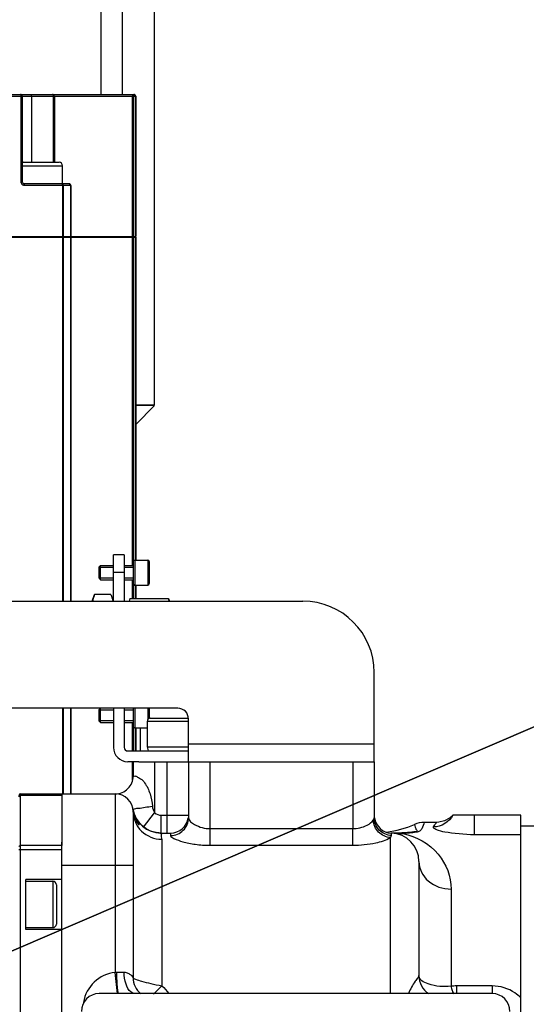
# Model space of a CAD drawing. Header units: millimetres. Extents: x 0 to 11890, y 0 to 8410.
# Tile 43 of 86: x 7372 to 7514, y 2725 to 3001. Entities that reach past the tile are written whole.
import ezdxf

# ---------------------------------------------------------------- set-up
doc = ezdxf.new("R2010")
doc.units = ezdxf.units.MM
doc.header["$LTSCALE"] = 653.95
doc.layers.get('0').update_dxf_attribs({"linetype": 'CONTINUOUS'})
for name, color, linetype in [('304103000014DXF_CONTINUOUS_LINE', 7, 'CONTINUOUS'), ('304103000024DXF_CONTINUOUS_LINE', 7, 'CONTINUOUS'), ('304103000172DXF_CONTINUOUS_LINE', 7, 'CONTINUOUS'), ('304105000033DXF_CONTINUOUS_LINE', 7, 'CONTINUOUS'), ('304105000044DXF_CONTINUOUS_LINE', 7, 'CONTINUOUS'), ('304105000046DXF_CONTINUOUS_LINE', 7, 'CONTINUOUS'), ('304105000049DXF_CONTINUOUS_LINE', 7, 'CONTINUOUS'), ('304304000077DXF_CONTINUOUS_LINE', 7, 'CONTINUOUS'), ('304304000111DXF_CONTINUOUS_LINE', 7, 'CONTINUOUS'), ('501023000016DXF_CONTINUOUS_LINE', 7, 'CONTINUOUS'), ('501023000231DXF_CONTINUOUS_LINE', 7, 'CONTINUOUS'), ('604006000001DXF_CONTINUOUS_LINE', 7, 'CONTINUOUS'), ('604006000004DXF_CONTINUOUS_LINE', 7, 'CONTINUOUS'), ('627001000004DXF_CONTINUOUS_LINE', 7, 'CONTINUOUS'), ('R70-2000运动范围_DXF_DIMENSION', 7, 'CONTINUOUS')]:
    doc.layers.add(name, color=color, linetype=linetype)
doc.styles.get("Standard").update_dxf_attribs({"font": 'txt', "width": 0.7})
doc.dimstyles.new('DIMSTYLE_3', dxfattribs={"dimtxt": 100, "dimasz": 60, "dimexe": 2, "dimexo": 0.2, "dimtad": 1, "dimdsep": 46, "dimtxsty": 'Standard', "dimblk": '_FILLED', "dimblk1": '_FILLED', "dimblk2": '_FILLED', "dimcen": 0.09, "dimclrt": 5, "dimazin": 2, "dimtp": 0.01, "dimtm": 0.01, "dimtfac": 1, "dimtofl": 0, "dimtmove": 0, "dimatfit": 3, "dimldrblk": '_FILLED', "dimfxl": 0, "dimtolj": 1, "dimarcsym": 0})

# ---------------------------------------------------------------- blocks, each defined once
blk = doc.blocks.new('_FILLED')
at = {"color": 0, "linetype": 'ByBlock'}
blk.add_solid([(0, 0), (-1, 0.1667), (-1, -0.1667)], dxfattribs=at)
blk = doc.blocks.new('*D8')
at = {"layer": 'R70-2000运动范围_DXF_DIMENSION', "color": 2, "linetype": 'Continuous'}
for p, q in [((7155.44, 2648.42), (8327.14, 3151.96)), ((7687.07, 2876.89), (7155.44, 2648.42)), ((7687.07, 2876.89), (7687.07, 2876.89))]:
    blk.add_line(p, q, dxfattribs=at)
at = {"layer": 'R70-2000运动范围_DXF_DIMENSION', "color": 2, "linetype": 'Continuous', "xscale": 60, "yscale": 60, "zscale": 60, "rotation": 203.2557065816}
blk.add_blockref('_FILLED', (7687.07, 2876.89), dxfattribs=at)
blk = doc.blocks.new('*D9')
at = {"layer": 'R70-2000运动范围_DXF_DIMENSION', "color": 2, "linetype": 'Continuous'}
for p, q in [((7155.44, 2648.42), (9690.99, 2977.4)), ((9150.71, 2907.3), (7155.44, 2648.42)), ((9150.71, 2907.3), (9150.71, 2907.3))]:
    blk.add_line(p, q, dxfattribs=at)
at = {"layer": 'R70-2000运动范围_DXF_DIMENSION', "color": 2, "linetype": 'Continuous', "xscale": 60, "yscale": 60, "zscale": 60, "rotation": 187.3919185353}
blk.add_blockref('_FILLED', (9150.71, 2907.3), dxfattribs=at)

msp = doc.modelspace()

# ---------------------------------------------------------------- linework, layer by layer
at = {"color": 7, "linetype": 'Continuous'}
msp.add_circle((7155.437, 2648.422), 578.65, dxfattribs=at)
at = {"layer": '304103000014DXF_CONTINUOUS_LINE', "color": 7, "linetype": 'Continuous'}
msp.add_line((7405.437, 2802.922), (7405.437, 2796.422), dxfattribs=at)
at = {"layer": '304103000024DXF_CONTINUOUS_LINE', "color": 7, "linetype": 'Continuous'}
for p, q in [((7403.437, 2793.422), (7403.437, 2789.422)), ((7405.056, 2793.422), (7418.937, 2793.422)), ((7418.937, 2793.422), (7418.937, 2777.681)), ((7470.937, 2793.422), (7470.937, 2777.671)), ((7383.437, 2784.422), (7398.437, 2784.422)), ((7383.437, 2783.221), (7383.437, 2769.96)), ((7403.388, 2780.131), (7403.385, 2780.151)), ((7403.437, 2779.422), (7403.437, 2732.949)), ((7488.35, 2776.422), (7484.954, 2776.422)), ((7489.02, 2776.448), (7488.459, 2776.422)), ((7492.94, 2778.427), (7492.928, 2778.408)), ((7511.937, 2778.422), (7492.937, 2778.422)), ((7511.937, 2552.422), (7511.937, 2778.422)), ((7410.962, 2773.429), (7410.652, 2773.447)), ((7410.962, 2773.429), (7411.282, 2773.422)), ((7411.282, 2773.422), (7413.937, 2773.422)), ((7477.199, 2773.422), (7475.714, 2773.422)), ((7383.437, 2561.422), (7383.437, 2767.287)), ((7483.437, 2765.422), (7483.437, 2733.46))]:
    msp.add_line(p, q, dxfattribs=at)
at = {"layer": '304103000024DXF_CONTINUOUS_LINE', "color": 9, "linetype": 'Continuous'}
for p, q in [((7409.437, 2793.422), (7409.437, 2779.057)), ((7412.937, 2773.422), (7412.937, 2793.422)), ((7424.937, 2793.422), (7424.937, 2769.999)), ((7464.937, 2793.422), (7464.939, 2774.657)), ((7398.437, 2784.422), (7398.437, 2734.372)), ((7406.362, 2775.115), (7409.437, 2779.057)), ((7411.282, 2778.422), (7418.937, 2778.422)), ((7411.282, 2773.422), (7411.282, 2778.422)), ((7498.937, 2778.422), (7498.937, 2772.952)), ((7413.937, 2773.422), (7413.937, 2772.748)), ((7424.936, 2774.657), (7464.939, 2774.657)), ((7464.937, 2769.999), (7464.937, 2774.657)), ((7475.745, 2772.742), (7475.745, 2773.416)), ((7411.437, 2771.698), (7411.437, 2730.608)), ((7475.437, 2772.16), (7475.437, 2728.422)), ((7511.937, 2772.952), (7498.937, 2772.952)), ((7424.937, 2769.999), (7464.937, 2769.999)), ((7383.437, 2764.422), (7403.437, 2764.422)), ((7492.437, 2757.736), (7492.435, 2730.473)), ((7399.035, 2728.422), (7398.437, 2734.372)), ((7398.892, 2734.422), (7400.937, 2734.422)), ((7503.937, 2730.572), (7493.937, 2730.572)), ((7493.937, 2730.572), (7493.937, 2728.422)), ((7503.937, 2730.572), (7503.937, 2728.422))]:
    msp.add_line(p, q, dxfattribs=at)
at = {"layer": '304103000024DXF_CONTINUOUS_LINE', "color": 7, "linetype": 'Continuous'}
for points in [[(7410.652, 2773.447), (7409.838, 2773.554), (7409.055, 2773.739), (7408.308, 2773.996), (7407.605, 2774.318), (7406.95, 2774.697), (7406.346, 2775.127), (7405.797, 2775.599), (7405.304, 2776.106), (7404.869, 2776.641), (7404.489, 2777.197), (7404.167, 2777.767), (7403.9, 2778.342), (7403.691, 2778.899), (7403.543, 2779.397), (7403.456, 2779.766), (7403.418, 2779.958), (7403.402, 2780.05), (7403.393, 2780.101), (7403.388, 2780.131)], [(7492.93, 2778.422), (7491.976, 2777.562), (7490.578, 2776.809), (7489.02, 2776.448)]]:
    msp.add_lwpolyline(points, dxfattribs=at)
at = {"layer": '304103000024DXF_CONTINUOUS_LINE', "color": 9, "linetype": 'Continuous'}
msp.add_lwpolyline([(7398.437, 2734.372), (7398.665, 2734.41), (7398.892, 2734.422)], dxfattribs=at)
at = {"layer": '304103000024DXF_CONTINUOUS_LINE', "color": 7, "linetype": 'Continuous'}
for centre, radius, start, end in [((7398.437, 2789.422), 5, 269.99793, 360), ((7398.437, 2779.422), 5, 0, 90), ((7411.283, 2781.422), 8, 188.8495, 270), ((7413.937, 2778.422), 5, 270, 351.57263), ((7475.937, 2778.413), 5, 188.43068, 267.79577), ((7484.955, 2769.422), 7, 90, 113.23147), ((7470.361, 2803.422), 30, 277.76676, 293.23147), ((7475.437, 2765.422), 8, 0, 87.79577), ((7477.504, 2788.01), 14.586, 268.82858, 270.03279), ((7475.513, 2867.516), 94.12, 271.66412, 271.93336), ((7409.437, 2732.949), 6, 180, 229.81705), ((7489.437, 2733.46), 6, 180, 237.10943)]:
    msp.add_arc(centre, radius, start, end, dxfattribs=at)
at = {"layer": '304103000024DXF_CONTINUOUS_LINE', "color": 9, "linetype": 'Continuous'}
for centre, radius, start, end in [((7411.282, 2781.422), 3, 232.04245, 270), ((7401.763, 2771.698), 9.675, 0.00105, 7.51412), ((7472.198, 2669.743), 103.734, 87.04921, 87.206), ((7478.957, 2794.923), 21.627, 266.24022, 267.05681), ((7479.618, 2808.518), 35.238, 267.11918, 268.22115), ((7481.983, 2881.468), 108.227, 268.1683, 268.37273), ((7399.437, 2724.422), 10, 95.73917, 171.33996), ((7493.935, 2719.085), 11.487, 89.98882, 97.50525)]:
    msp.add_arc(centre, radius, start, end, dxfattribs=at)
for points, knots in [([(7403.437, 2789.422), (7403.41, 2789.341), (7404.024, 2789.524), (7404.51, 2789.173), (7405.712, 2788.669), (7406.701, 2787.504), (7407.577, 2786.055), (7408.409, 2783.872), (7408.728, 2782.128), (7408.827, 2780.961)], [0, 0, 0, 0, 0.0237992, 0.0942383, 0.2091586, 0.3555769, 0.5141221, 0.6757129, 1, 1, 1, 1]), ([(7403.378, 2780.192), (7403.4, 2780.049), (7404.233, 2780.448), (7405.113, 2780.304), (7406.913, 2780.7), (7408.148, 2780.854), (7408.827, 2780.961)], [0, 0, 0, 0, 0.0783944, 0.2995056, 0.62531, 1, 1, 1, 1]), ([(7403.437, 2779.422), (7403.437, 2777.441), (7405.213, 2773.28), (7409.406, 2771.698), (7411.437, 2771.698)], [0, 0, 0, 0, 0.493799, 1, 1, 1, 1]), ([(7413.937, 2772.748), (7415.21, 2772.748), (7417.854, 2773.784), (7418.937, 2776.42), (7418.937, 2777.681)], [0, 0, 0, 0, 0.502399, 1, 1, 1, 1]), ([(7418.937, 2777.68), (7418.937, 2776.847), (7421.352, 2775.271), (7423.448, 2774.657), (7424.936, 2774.657)], [0, 0, 0, 0, 0.359057, 1, 1, 1, 1]), ([(7464.939, 2774.657), (7465.595, 2774.657), (7467.666, 2774.919), (7469.802, 2775.874), (7470.665, 2777.034)], [0, 0, 0, 0, 0.3121763, 1, 1, 1, 1]), ([(7470.665, 2777.034), (7470.743, 2777.14), (7470.872, 2777.336), (7470.937, 2777.569), (7470.937, 2777.671)], [0, 0, 0, 0, 0.5619497, 1, 1, 1, 1]), ([(7475.437, 2772.16), (7474.236, 2772.242), (7471.825, 2773.389), (7470.744, 2775.817), (7470.665, 2777.034)], [0, 0, 0, 0, 0.4965939, 1, 1, 1, 1]), ([(7475.745, 2772.742), (7474.503, 2772.789), (7471.966, 2773.87), (7470.937, 2776.44), (7470.937, 2777.671)], [0, 0, 0, 0, 0.5023523, 1, 1, 1, 1]), ([(7484.955, 2776.422), (7484.777, 2775.811), (7484.484, 2774.913), (7483.688, 2773.83), (7482.379, 2773.593), (7480.829, 2773.376), (7479.547, 2773.311), (7478.91, 2773.285)], [0, 0, 0, 0, 0.2501419, 0.3739788, 0.4989868, 0.7494592, 1, 1, 1, 1]), ([(7487.552, 2775.129), (7487.652, 2775.323), (7487.936, 2775.762), (7488.21, 2776.239), (7488.459, 2776.422)], [0, 0, 0, 0, 0.4140024, 1, 1, 1, 1]), ([(7411.282, 2773.422), (7411.321, 2773.422), (7411.271, 2773.175), (7411.339, 2773.078), (7411.354, 2772.963)], [0, 0, 0, 0, 0.251508, 1, 1, 1, 1]), ([(7477.538, 2773.339), (7477.484, 2773.365), (7477.373, 2773.407), (7477.255, 2773.422), (7477.197, 2773.422)], [0, 0, 0, 0, 0.5124861, 1, 1, 1, 1]), ([(7482.194, 2775.855), (7482.265, 2775.599), (7482.431, 2775.084), (7482.585, 2774.478), (7483.068, 2774.038), (7482.653, 2773.718), (7482.261, 2773.796), (7481.447, 2773.593), (7480.264, 2773.535), (7479.206, 2773.516), (7478.689, 2773.45)], [0, 0, 0, 0, 0.1253165, 0.2505881, 0.3137871, 0.3631488, 0.4405362, 0.5013395, 0.7536791, 1, 1, 1, 1]), ([(7478.91, 2773.285), (7478.877, 2773.329), (7478.839, 2773.428), (7478.714, 2773.416), (7478.693, 2773.386)], [0, 0, 0, 0, 0.6027487, 1, 1, 1, 1]), ([(7498.937, 2772.952), (7496.173, 2772.953), (7492.179, 2773.43), (7488.951, 2773.961), (7487.405, 2774.842), (7487.552, 2775.129)], [0, 0, 0, 0, 0.7004635, 0.9181577, 1, 1, 1, 1]), ([(7413.937, 2772.748), (7413.936, 2772.34), (7415.429, 2771.636), (7417.51, 2770.851), (7421.028, 2770.166), (7423.569, 2769.999), (7424.937, 2769.999)], [0, 0, 0, 0, 0.1059549, 0.3332571, 0.6452668, 1, 1, 1, 1]), ([(7464.937, 2769.999), (7467.092, 2769.998), (7470.65, 2770.425), (7474.236, 2771.359), (7475.437, 2772.16)], [0, 0, 0, 0, 0.5987687, 1, 1, 1, 1]), ([(7475.437, 2772.16), (7475.525, 2772.255), (7475.667, 2772.429), (7475.745, 2772.649), (7475.745, 2772.742)], [0, 0, 0, 0, 0.5800333, 1, 1, 1, 1]), ([(7477.255, 2773.353), (7477.134, 2773.359), (7476.894, 2773.37), (7476.654, 2773.382), (7476.535, 2773.387)], [0, 0, 0, 0, 0.5038873, 1, 1, 1, 1]), ([(7478.91, 2773.285), (7482.677, 2772.55), (7489.661, 2768.687), (7492.437, 2761.198), (7492.437, 2757.736)], [0, 0, 0, 0, 0.5258096, 1, 1, 1, 1]), ([(7483.437, 2765.422), (7483.437, 2763.409), (7485.706, 2759.083), (7490.187, 2757.736), (7492.437, 2757.736)], [0, 0, 0, 0, 0.4722506, 1, 1, 1, 1]), ([(7399.229, 2728.879), (7399.163, 2729.177), (7398.929, 2731.019), (7398.892, 2732.875), (7398.892, 2734.422)], [0, 0, 0, 0, 0.1647969, 1, 1, 1, 1]), ([(7400.937, 2734.422), (7401.3, 2734.422), (7401.962, 2734.286), (7402.76, 2733.634), (7403.095, 2733.474), (7403.443, 2732.854), (7403.437, 2732.949)], [0, 0, 0, 0, 0.3636119, 0.671769, 0.9050854, 1, 1, 1, 1]), ([(7403.937, 2728.422), (7403.525, 2728.422), (7402.276, 2729.03), (7401.213, 2731.325), (7400.937, 2733.298), (7400.937, 2734.422)], [0, 0, 0, 0, 0.1717267, 0.531324, 1, 1, 1, 1]), ([(7403.437, 2732.949), (7403.437, 2732.69), (7404.535, 2732.311), (7405.979, 2731.791), (7408.574, 2731.215), (7410.425, 2730.817), (7411.437, 2730.607)], [0, 0, 0, 0, 0.0924262, 0.3122629, 0.6308617, 1, 1, 1, 1]), ([(7483.437, 2733.46), (7483.437, 2733.244), (7483.009, 2732.7), (7481.872, 2731.223), (7481.002, 2729.672), (7480.567, 2728.449)], [0, 0, 0, 0, 0.1119404, 0.3269645, 1, 1, 1, 1]), ([(7492.435, 2730.473), (7490.286, 2730.377), (7487.269, 2730.267), (7483.437, 2732.304), (7483.437, 2733.46)], [0, 0, 0, 0, 0.6504512, 1, 1, 1, 1]), ([(7492.744, 2729.324), (7492.785, 2729.196), (7492.908, 2728.886), (7493.009, 2728.456), (7493.214, 2728.381)], [0, 0, 0, 0, 0.3805094, 1, 1, 1, 1]), ([(7511.937, 2727.276), (7511.448, 2727.771), (7509.198, 2729.655), (7506.167, 2730.571), (7503.937, 2730.572)], [0, 0, 0, 0, 0.2377293, 1, 1, 1, 1]), ([(7399.437, 2728.422), (7399.385, 2728.422), (7399.287, 2728.619), (7399.254, 2728.763), (7399.229, 2728.879)], [0, 0, 0, 0, 0.3059376, 1, 1, 1, 1])]:
    msp.add_open_spline(points, degree=3, knots=knots, dxfattribs=at)
at = {"layer": '304103000024DXF_CONTINUOUS_LINE', "color": 7, "linetype": 'Continuous'}
msp.add_open_spline([(7405.197, 2775.647), (7404.312, 2776.716), (7403.699, 2778.068), (7403.476, 2779.437)], degree=3, dxfattribs=at)
at = {"layer": '304103000024DXF_CONTINUOUS_LINE', "color": 9, "linetype": 'Continuous'}
for points in [[(7408.827, 2780.961), (7408.879, 2780.343), (7408.997, 2779.543), (7409.539, 2779.243)], [(7492.937, 2778.422), (7492.009, 2776.534), (7489.656, 2775.108), (7487.552, 2775.129)], [(7476.535, 2773.387), (7476.246, 2773.401), (7475.957, 2773.415), (7475.668, 2773.42)], [(7409.175, 2728.372), (7409.958, 2729.087), (7410.707, 2729.839), (7411.437, 2730.607)], [(7411.437, 2730.608), (7412.189, 2729.981), (7412.861, 2729.242), (7413.402, 2728.426)], [(7492.437, 2730.474), (7492.527, 2730.087), (7492.626, 2729.703), (7492.744, 2729.324)]]:
    msp.add_open_spline(points, degree=3, dxfattribs=at)
at = {"layer": '304103000024DXF_CONTINUOUS_LINE', "color": 7, "linetype": 'Continuous'}
msp.add_open_spline([(7478.247, 2773.436), (7478.123, 2773.432), (7477.878, 2773.426), (7477.634, 2773.424), (7477.512, 2773.424)], degree=3, knots=[0, 0, 0, 0, 0.5036398, 1, 1, 1, 1], dxfattribs=at)
at = {"layer": '304103000172DXF_CONTINUOUS_LINE', "color": 7, "linetype": 'Continuous'}
msp.add_line((7511.937, 2775.422), (7520.437, 2775.422), dxfattribs=at)
at = {"layer": '304105000033DXF_CONTINUOUS_LINE', "color": 9, "linetype": 'Continuous'}
msp.add_line((7394.437, 3075.422), (7394.437, 2980.422), dxfattribs=at)
at = {"layer": '304105000033DXF_CONTINUOUS_LINE', "color": 7, "linetype": 'Continuous'}
for p, q in [((7400.437, 2980.422), (7400.437, 3075.422)), ((7409.437, 2893.422), (7409.437, 3075.422)), ((7404.147, 2893.422), (7409.437, 2893.422)), ((7404.147, 2887.932), (7409.437, 2893.222)), ((7409.437, 2893.222), (7404.147, 2893.222))]:
    msp.add_line(p, q, dxfattribs=at)
at = {"layer": '304105000044DXF_CONTINUOUS_LINE', "color": 7, "linetype": 'Continuous'}
msp.add_line((7503.937, 2728.422), (7393.937, 2728.422), dxfattribs=at)
for centre, start, end in [((7393.937, 2723.422), 90, 180), ((7503.937, 2723.422), 0, 90)]:
    msp.add_arc(centre, 5, start, end, dxfattribs=at)
at = {"layer": '304105000046DXF_CONTINUOUS_LINE', "color": 7, "linetype": 'Continuous'}
for p, q in [((7400.937, 2851.422), (7397.937, 2851.422)), ((7397.937, 2838.422), (7397.937, 2851.422)), ((7400.937, 2851.422), (7400.937, 2838.422)), ((7397.937, 2808.422), (7397.937, 2797.422)), ((7400.937, 2808.422), (7400.937, 2797.422)), ((7401.937, 2796.422), (7418.937, 2796.422)), ((7405.056, 2793.422), (7401.937, 2793.422))]:
    msp.add_line(p, q, dxfattribs=at)
at = {"layer": '304105000046DXF_CONTINUOUS_LINE', "color": 9, "linetype": 'Continuous'}
msp.add_line((7400.937, 2846.422), (7397.937, 2846.422), dxfattribs=at)
at = {"layer": '304105000046DXF_CONTINUOUS_LINE', "color": 7, "linetype": 'Continuous'}
for radius in [4, 1]:
    msp.add_arc((7401.937, 2797.422), radius, 180, 270, dxfattribs=at)
at = {"layer": '304105000049DXF_CONTINUOUS_LINE', "color": 7, "linetype": 'Continuous'}
for p, q in [((7305.937, 2838.422), (7450.937, 2838.422)), ((7470.937, 2793.422), (7470.937, 2818.422)), ((7415.937, 2808.422), (7305.937, 2808.422)), ((7418.937, 2793.422), (7418.937, 2805.422)), ((7418.937, 2793.422), (7470.937, 2793.422))]:
    msp.add_line(p, q, dxfattribs=at)
at = {"layer": '304105000049DXF_CONTINUOUS_LINE', "color": 9, "linetype": 'Continuous'}
msp.add_line((7418.937, 2798.422), (7470.937, 2798.422), dxfattribs=at)
at = {"layer": '304105000049DXF_CONTINUOUS_LINE', "color": 7, "linetype": 'Continuous'}
for centre, radius in [((7450.937, 2818.422), 20), ((7415.937, 2805.422), 3)]:
    msp.add_arc(centre, radius, 0, 90, dxfattribs=at)
at = {"layer": '304304000077DXF_CONTINUOUS_LINE', "color": 7, "linetype": 'Continuous'}
for p, q in [((7197.227, 2980.422), (7403.647, 2980.422)), ((7372.425, 2955.922), (7372.425, 2979.922)), ((7381.39, 2979.922), (7381.39, 2961.422)), ((7404.147, 2979.922), (7404.147, 2940.622)), ((7372.689, 2961.422), (7382.688, 2961.422)), ((7383.689, 2955.422), (7383.689, 2960.422)), ((7385.5, 2955.422), (7372.864, 2955.422)), ((7386, 2954.922), (7386, 2940.622)), ((7196.727, 2940.622), (7404.147, 2940.622)), ((7196.727, 2940.422), (7404.147, 2940.422)), ((7384.098, 2940.422), (7384.098, 2940.622)), ((7386, 2940.422), (7386, 2838.422)), ((7402.625, 2940.422), (7402.625, 2940.622)), ((7404.147, 2940.422), (7404.147, 2849.922)), ((7404.147, 2842.922), (7404.147, 2839.124)), ((7386, 2808.422), (7386, 2784.422)), ((7404.147, 2802.922), (7404.147, 2796.422))]:
    msp.add_line(p, q, dxfattribs=at)
at = {"layer": '304304000077DXF_CONTINUOUS_LINE', "color": 9, "linetype": 'Continuous'}
for p, q in [((7196.727, 2979.922), (7404.147, 2979.922)), ((7372.096, 2955.922), (7372.096, 2979.922)), ((7374.953, 2979.922), (7374.953, 2961.422)), ((7381.061, 2979.922), (7381.061, 2961.422)), ((7403.29, 2940.622), (7403.29, 2979.922)), ((7403.611, 2940.622), (7403.611, 2979.922)), ((7404.139, 2979.922), (7404.139, 2940.622)), ((7372.425, 2960.422), (7383.689, 2960.422)), ((7372.096, 2955.922), (7372.425, 2955.922)), ((7386, 2954.922), (7373.035, 2954.922)), ((7383.716, 2940.622), (7383.716, 2954.922)), ((7383.928, 2940.622), (7383.928, 2954.922)), ((7385.883, 2954.922), (7385.883, 2940.622)), ((7383.716, 2838.422), (7383.716, 2940.422)), ((7383.928, 2838.422), (7383.928, 2940.422)), ((7385.883, 2940.422), (7385.883, 2838.422)), ((7403.29, 2848.422), (7403.29, 2940.422)), ((7403.611, 2849.788), (7403.611, 2940.422)), ((7404.139, 2940.422), (7404.139, 2849.922)), ((7403.29, 2839.124), (7403.29, 2844.422)), ((7403.611, 2839.124), (7403.611, 2843.056)), ((7404.139, 2842.922), (7404.139, 2839.124)), ((7383.716, 2784.422), (7383.716, 2808.422)), ((7383.928, 2784.422), (7383.928, 2808.422)), ((7385.883, 2808.422), (7385.883, 2784.422)), ((7403.29, 2796.422), (7403.29, 2804.422)), ((7403.611, 2796.422), (7403.611, 2803.056)), ((7404.139, 2802.922), (7404.139, 2796.422)), ((7403.29, 2788.303), (7403.29, 2793.422))]:
    msp.add_line(p, q, dxfattribs=at)
at = {"layer": '304304000077DXF_CONTINUOUS_LINE', "color": 7, "linetype": 'Continuous'}
for centre, start, end in [((7372.689, 2960.422), 90, 105.53704), ((7382.689, 2960.422), 0, 90)]:
    msp.add_arc(centre, 1, start, end, dxfattribs=at)
at = {"layer": '304304000077DXF_CONTINUOUS_LINE', "color": 9, "linetype": 'Continuous'}
for centre, radius, start, end in [((7373.089, 2955.922), 0.993, 180.01067, 183.46015), ((7373.163, 2955.926), 1.066, 201.12276, 208.72322)]:
    msp.add_arc(centre, radius, start, end, dxfattribs=at)
at = {"layer": '304304000077DXF_CONTINUOUS_LINE', "color": 7, "linetype": 'Continuous'}
for points, knots in [([(7372.166, 2980.341), (7372.129, 2980.365), (7372.052, 2980.405), (7371.966, 2980.422), (7371.925, 2980.422)], [0, 0, 0, 0, 0.5164714, 1, 1, 1, 1]), ([(7381.131, 2980.341), (7381.094, 2980.365), (7381.017, 2980.405), (7380.931, 2980.422), (7380.89, 2980.422)], [0, 0, 0, 0, 0.5164714, 1, 1, 1, 1]), ([(7403.742, 2980.409), (7403.726, 2980.413), (7403.695, 2980.42), (7403.663, 2980.422), (7403.647, 2980.422)], [0, 0, 0, 0, 0.5059349, 1, 1, 1, 1]), ([(7372.425, 2979.922), (7372.425, 2980.003), (7372.36, 2980.17), (7372.239, 2980.292), (7372.166, 2980.341)], [0, 0, 0, 0, 0.4806133, 1, 1, 1, 1]), ([(7381.39, 2979.922), (7381.39, 2980.003), (7381.325, 2980.17), (7381.204, 2980.292), (7381.131, 2980.341)], [0, 0, 0, 0, 0.4806133, 1, 1, 1, 1]), ([(7372.864, 2955.422), (7372.761, 2955.422), (7372.514, 2955.454), (7372.474, 2955.74), (7372.527, 2955.832)], [0, 0, 0, 0, 0.4942304, 1, 1, 1, 1])]:
    msp.add_open_spline(points, degree=3, knots=knots, dxfattribs=at)
at = {"layer": '304304000077DXF_CONTINUOUS_LINE', "color": 9, "linetype": 'Continuous'}
for points, knots in [([(7371.925, 2980.422), (7371.991, 2980.422), (7372.067, 2980.186), (7372.096, 2980.037), (7372.096, 2979.922)], [0, 0, 0, 0, 0.3669864, 1, 1, 1, 1]), ([(7374.782, 2980.422), (7374.848, 2980.422), (7374.924, 2980.186), (7374.953, 2980.037), (7374.953, 2979.922)], [0, 0, 0, 0, 0.3669864, 1, 1, 1, 1]), ([(7380.89, 2980.422), (7380.956, 2980.422), (7381.032, 2980.186), (7381.061, 2980.037), (7381.061, 2979.922)], [0, 0, 0, 0, 0.3669864, 1, 1, 1, 1]), ([(7403.119, 2980.422), (7403.199, 2980.422), (7403.365, 2980.357), (7403.485, 2980.234), (7403.533, 2980.161)], [0, 0, 0, 0, 0.479227, 1, 1, 1, 1]), ([(7403.119, 2980.422), (7403.156, 2980.422), (7403.223, 2980.313), (7403.248, 2980.225), (7403.263, 2980.161)], [0, 0, 0, 0, 0.3588366, 1, 1, 1, 1]), ([(7403.263, 2980.161), (7403.271, 2980.122), (7403.285, 2980.043), (7403.29, 2979.963), (7403.29, 2979.922)], [0, 0, 0, 0, 0.4954601, 1, 1, 1, 1]), ([(7403.533, 2980.161), (7403.556, 2980.124), (7403.595, 2980.048), (7403.611, 2979.963), (7403.611, 2979.922)], [0, 0, 0, 0, 0.5155791, 1, 1, 1, 1]), ([(7372.168, 2955.542), (7372.148, 2955.593), (7372.116, 2955.699), (7372.101, 2955.808), (7372.098, 2955.863)], [0, 0, 0, 0, 0.5019597, 1, 1, 1, 1]), ([(7372.595, 2955.041), (7372.519, 2955.083), (7372.376, 2955.191), (7372.27, 2955.336), (7372.228, 2955.414)], [0, 0, 0, 0, 0.4957515, 1, 1, 1, 1]), ([(7373.035, 2954.922), (7372.96, 2954.922), (7372.806, 2954.944), (7372.662, 2955.003), (7372.595, 2955.041)], [0, 0, 0, 0, 0.4939346, 1, 1, 1, 1]), ([(7373.035, 2954.922), (7373.035, 2955.037), (7373.007, 2955.186), (7372.931, 2955.422), (7372.864, 2955.422)], [0, 0, 0, 0, 0.6330136, 1, 1, 1, 1]), ([(7383.716, 2954.922), (7383.716, 2955.037), (7383.687, 2955.186), (7383.611, 2955.422), (7383.545, 2955.422)], [0, 0, 0, 0, 0.6330136, 1, 1, 1, 1]), ([(7385.685, 2955.34), (7385.658, 2955.364), (7385.601, 2955.404), (7385.532, 2955.422), (7385.5, 2955.422)], [0, 0, 0, 0, 0.530344, 1, 1, 1, 1]), ([(7385.883, 2954.922), (7385.883, 2955.002), (7385.839, 2955.159), (7385.744, 2955.289), (7385.685, 2955.34)], [0, 0, 0, 0, 0.503893, 1, 1, 1, 1])]:
    msp.add_open_spline(points, degree=3, knots=knots, dxfattribs=at)
for points in [[(7403.647, 2980.422), (7403.881, 2980.422), (7404.139, 2980.156), (7404.139, 2979.922)], [(7383.928, 2954.922), (7383.928, 2955.132), (7383.755, 2955.422), (7383.545, 2955.422)]]:
    msp.add_open_spline(points, degree=3, dxfattribs=at)
at = {"layer": '304304000077DXF_CONTINUOUS_LINE', "color": 7, "linetype": 'Continuous'}
for points in [[(7404.147, 2979.922), (7404.147, 2980.133), (7403.945, 2980.353), (7403.742, 2980.409)], [(7385.5, 2955.422), (7385.736, 2955.422), (7386, 2955.158), (7386, 2954.922)]]:
    msp.add_open_spline(points, degree=3, dxfattribs=at)
at = {"layer": '304304000111DXF_CONTINUOUS_LINE', "color": 7, "linetype": 'Continuous'}
for p, q in [((7371.937, 2784.422), (7383.437, 2784.422)), ((7383.437, 2784.422), (7383.437, 2783.221)), ((7383.437, 2760.422), (7383.437, 2770.874)), ((7383.437, 2760.422), (7373.437, 2760.422)), ((7373.437, 2746.422), (7373.437, 2760.422)), ((7373.437, 2759.922), (7380.937, 2759.922)), ((7381.937, 2758.922), (7381.937, 2747.923)), ((7373.437, 2746.922), (7380.937, 2746.922)), ((7383.437, 2746.422), (7373.437, 2746.422)), ((7383.437, 2668.884), (7383.437, 2746.422))]:
    msp.add_line(p, q, dxfattribs=at)
at = {"layer": '304304000111DXF_CONTINUOUS_LINE', "color": 9, "linetype": 'Continuous'}
for p, q in [((7371.937, 2654.422), (7371.937, 2784.422)), ((7371.937, 2783.997), (7383.437, 2783.997)), ((7383.437, 2768.727), (7371.437, 2768.727)), ((7383.437, 2769.96), (7371.937, 2769.96)), ((7380.937, 2759.922), (7380.937, 2746.922))]:
    msp.add_line(p, q, dxfattribs=at)
at = {"layer": '304304000111DXF_CONTINUOUS_LINE', "color": 7, "linetype": 'Continuous'}
for centre, radius, start, end in [((7371.937, 2783.922), 0.5, 90, 180), ((7380.937, 2758.922), 1, 359.99988, 90), ((7380.937, 2747.922), 1, 270, 0.00012)]:
    msp.add_arc(centre, radius, start, end, dxfattribs=at)
at = {"layer": '304304000111DXF_CONTINUOUS_LINE', "color": 9, "linetype": 'Continuous'}
for points in [[(7371.437, 2783.604), (7371.437, 2783.816), (7371.725, 2783.997), (7371.937, 2783.997)], [(7371.437, 2769.652), (7371.437, 2769.848), (7371.741, 2769.96), (7371.937, 2769.96)]]:
    msp.add_open_spline(points, degree=3, dxfattribs=at)
at = {"layer": '501023000016DXF_CONTINUOUS_LINE', "color": 7, "linetype": 'Continuous'}
for p, q in [((7393.937, 2848.022), (7394.337, 2848.422)), ((7393.937, 2844.822), (7393.937, 2848.022)), ((7394.337, 2848.422), (7397.937, 2848.422)), ((7394.337, 2844.422), (7394.337, 2848.422)), ((7400.937, 2848.422), (7403.437, 2848.422)), ((7403.937, 2849.922), (7407.537, 2849.922)), ((7403.937, 2849.922), (7403.937, 2842.922)), ((7407.937, 2849.522), (7407.937, 2843.322)), ((7393.937, 2844.822), (7394.337, 2844.422)), ((7394.337, 2844.422), (7397.937, 2844.422)), ((7400.937, 2844.422), (7403.437, 2844.422)), ((7403.937, 2842.922), (7407.537, 2842.922)), ((7393.937, 2808.022), (7394.337, 2808.422)), ((7393.937, 2804.822), (7393.937, 2808.022)), ((7394.337, 2804.422), (7394.337, 2808.422)), ((7403.937, 2808.422), (7403.937, 2802.922)), ((7407.937, 2808.422), (7407.937, 2805.556)), ((7393.937, 2804.822), (7394.337, 2804.422)), ((7394.337, 2804.422), (7397.937, 2804.422)), ((7400.937, 2804.422), (7403.437, 2804.422)), ((7403.937, 2802.922), (7407.437, 2802.922))]:
    msp.add_line(p, q, dxfattribs=at)
at = {"layer": '501023000016DXF_CONTINUOUS_LINE', "color": 2, "linetype": 'Continuous'}
for p, q in [((7393.937, 2847.922), (7397.937, 2847.922)), ((7400.937, 2847.922), (7403.437, 2847.922)), ((7393.937, 2844.922), (7397.937, 2844.922)), ((7400.937, 2844.922), (7403.437, 2844.922)), ((7393.937, 2807.922), (7397.937, 2807.922)), ((7400.937, 2807.922), (7403.437, 2807.922)), ((7393.937, 2804.922), (7397.937, 2804.922)), ((7400.937, 2804.922), (7403.437, 2804.922))]:
    msp.add_line(p, q, dxfattribs=at)
at = {"layer": '501023000016DXF_CONTINUOUS_LINE', "color": 9, "linetype": 'Continuous'}
for p, q in [((7407.537, 2849.922), (7407.537, 2842.922)), ((7407.537, 2808.422), (7407.537, 2805.205))]:
    msp.add_line(p, q, dxfattribs=at)
at = {"layer": '501023000016DXF_CONTINUOUS_LINE', "color": 7, "linetype": 'Continuous'}
for centre, start, end in [((7407.537, 2849.522), 0, 90), ((7407.537, 2843.322), 270, 360)]:
    msp.add_arc(centre, 0.4, start, end, dxfattribs=at)
at = {"layer": '501023000231DXF_CONTINUOUS_LINE', "color": 9, "linetype": 'Continuous'}
msp.add_line((7407.437, 2804.822), (7418.937, 2804.822), dxfattribs=at)
at = {"layer": '501023000231DXF_CONTINUOUS_LINE', "color": 7, "linetype": 'Continuous'}
for p, q in [((7407.437, 2797.622), (7407.437, 2804.822)), ((7408.237, 2805.622), (7418.911, 2805.622)), ((7407.437, 2797.622), (7418.937, 2797.622))]:
    msp.add_line(p, q, dxfattribs=at)
msp.add_arc((7408.237, 2804.822), 0.8, 90, 180, dxfattribs=at)
at = {"layer": '604006000001DXF_CONTINUOUS_LINE', "color": 7, "linetype": 'Continuous'}
for p, q in [((7403.437, 2849.704), (7403.887, 2849.922)), ((7403.437, 2849.704), (7403.437, 2843.141)), ((7403.887, 2849.922), (7403.887, 2842.922)), ((7403.887, 2849.922), (7403.937, 2849.819)), ((7403.437, 2843.141), (7403.887, 2842.922)), ((7403.887, 2842.922), (7403.937, 2843.026)), ((7403.437, 2808.422), (7403.437, 2803.141)), ((7403.887, 2808.422), (7403.887, 2802.922)), ((7403.437, 2803.141), (7403.887, 2802.922)), ((7403.887, 2802.922), (7403.937, 2803.026))]:
    msp.add_line(p, q, dxfattribs=at)
at = {"layer": '604006000004DXF_CONTINUOUS_LINE', "color": 7, "linetype": 'Continuous'}
for p, q in [((7407.437, 2797.58), (7407.593, 2797.622)), ((7407.437, 2797.58), (7418.937, 2797.58)), ((7407.754, 2796.422), (7407.437, 2797.58))]:
    msp.add_line(p, q, dxfattribs=at)
at = {"layer": '627001000004DXF_CONTINUOUS_LINE', "color": 7, "linetype": 'Continuous'}
for p, q in [((7391.956, 2838.422), (7392.65, 2840.279)), ((7397.225, 2840.279), (7392.65, 2840.279)), ((7397.225, 2840.279), (7397.919, 2838.422)), ((7402.557, 2839.124), (7413.318, 2839.124)), ((7413.318, 2839.124), (7413.573, 2838.422))]:
    msp.add_line(p, q, dxfattribs=at)
for centre, start, end in [((7414.352, 2834.817), 159.94016, 163.31392), ((7401.523, 2834.817), 16.68608, 20.05984)]:
    msp.add_arc(centre, 12.557, start, end, dxfattribs=at)
for points in [[(7392.65, 2840.279), (7392.592, 2840.126), (7392.377, 2839.519), (7392.206, 2838.895), (7392.114, 2838.423)], [(7397.225, 2840.279), (7397.282, 2840.126), (7397.498, 2839.519), (7397.669, 2838.895), (7397.76, 2838.423)]]:
    msp.add_open_spline(points, degree=3, knots=[0, 0, 0, 0, 0.2534501, 1, 1, 1, 1], dxfattribs=at)

# ---------------------------------------------------------------- dimensions: what is measured, and where the dimension line sits
at = {"layer": 'R70-2000运动范围_DXF_DIMENSION', "color": 2, "linetype": 'Continuous'}
for mpoint, picture, middle in [((7687.074, 2876.893), '*D8', (7867.079, 2981.461)), ((9150.713, 2907.298), '*D9', (9340.683, 2957.155))]:
    dim = msp.add_radius_dim(center=(7155.437, 2648.422), mpoint=mpoint, text='R<>', dimstyle='DIMSTYLE_3', override={"dimpost": '<>'}, dxfattribs=at)
    dim.commit()
    dim.dimension.update_dxf_attribs({"geometry": picture, "text_midpoint": middle, "dimtype": 164})

doc.saveas('drawing.dxf')
